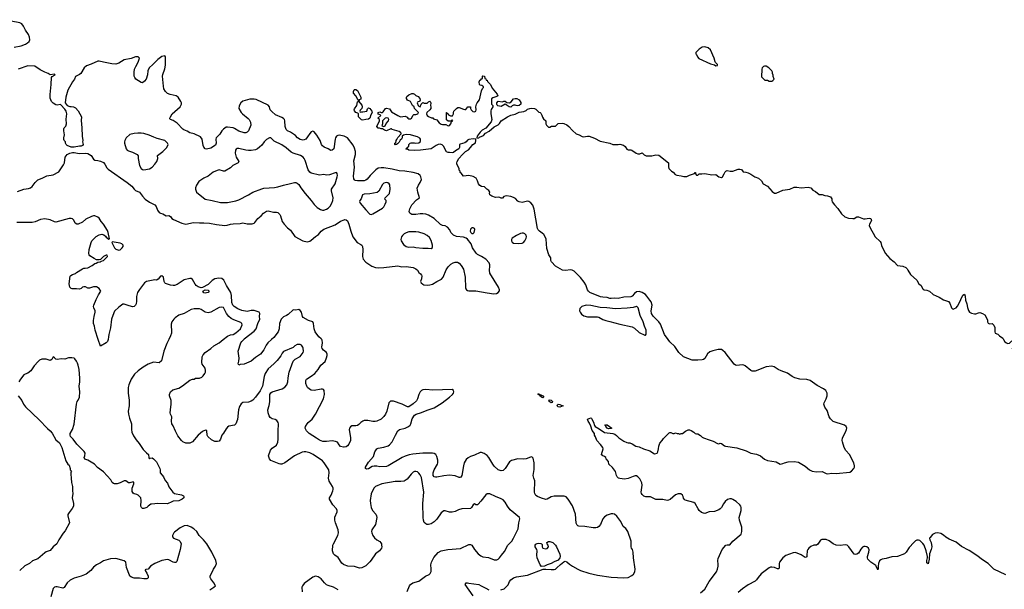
# Model space of a CAD drawing. Header units: inches. Extents: x 2220522 to 2384314, y 721474 to 893490.
# Tile 83 of 256: x 2275351 to 2289462, y 786419 to 794580. Entities that reach past the tile are written whole.
import ezdxf

# ---------------------------------------------------------------- set-up
doc = ezdxf.new("R2010")
doc.units = ezdxf.units.IN
doc.header["$MEASUREMENT"] = 0
for name, color, linetype in [('C2778', 7, 'Continuous'), ('C2779', 7, 'Continuous'), ('C2788', 7, 'Continuous'), ('C2789', 7, 'Continuous')]:
    doc.layers.add(name, color=color, linetype=linetype)

msp = doc.modelspace()

# ---------------------------------------------------------------- linework, layer by layer
at = {"layer": 'C2778', "color": 5}
for points, elevation in [([(2277488, 790000), (2277459, 789941), (2277417, 789830), (2277385, 789695), (2277350, 789664), (2277270, 789673), (2277194, 789646), (2277120, 789600), (2277050, 789550), (2276998, 789502), (2276949, 789431), (2276913, 789350), (2276904, 789310), (2276906, 789230), (2276922, 789130), (2276919, 789050), (2276908, 788970), (2276910, 788930), (2276925, 788870), (2276953, 788790), (2276952, 788708), (2276960, 788670), (2276980, 788620), (2277019, 788559), (2277061, 788510), (2277122, 788422), (2277170, 788373), (2277199, 788350), (2277204, 788304), (2277210, 788291), (2277221, 788299), (2277250, 788304), (2277270, 788291), (2277310, 788245), (2277359, 788150), (2277366, 788130), (2277366, 788090), (2277370, 788082), (2277410, 788030), (2277436, 787976), (2277470, 787942), (2277488, 787888), (2277547, 787810), (2277570, 787794), (2277671, 787771), (2277697, 787757), (2277705, 787750), (2277705, 787730), (2277681, 787710), (2277630, 787687), (2277550, 787681), (2277530, 787675), (2277470, 787644), (2277331, 787649), (2277290, 787642), (2277240, 787640), (2277230, 787638), (2277192, 787610), (2277172, 787590), (2277130, 787575), (2277110, 787578), (2277098, 787590), (2277089, 787609), (2277092, 787690), (2277085, 787730), (2277049, 787769), (2277030, 787779), (2276990, 787789), (2276978, 787798), (2276962, 787822), (2276961, 787870), (2276987, 787930), (2276989, 787949), (2276979, 787959), (2276930, 787944), (2276910, 787943), (2276872, 787972), (2276850, 787975), (2276790, 787944), (2276750, 787930), (2276710, 787930), (2276695, 787935), (2276678, 787950), (2276655, 787990), (2276550, 788103), (2276464, 788164), (2276424, 788210), (2276330, 788269), (2276286, 788286), (2276277, 788310), (2276286, 788334), (2276288, 788370), (2276275, 788395), (2276170, 788499), (2276119, 788570), (2276081, 788610), (2276073, 788630), (2276076, 788650), (2276109, 788710), (2276134, 788786), (2276165, 789070), (2276176, 789110), (2276191, 789130), (2276210, 789172), (2276212, 789250), (2276203, 789330), (2276215, 789390), (2276215, 789445), (2276204, 789570), (2276191, 789630), (2276180, 789660), (2276167, 789687), (2276140, 789720), (2276130, 789730), (2276097, 789737), (2276050, 789735), (2275998, 789718), (2275950, 789720), (2275890, 789712), (2275870, 789718), (2275850, 789738), (2275830, 789749), (2275810, 789710), (2275790, 789698), (2275730, 789718), (2275670, 789717), (2275637, 789703), (2275615, 789685), (2275558, 789622), (2275510, 789551), (2275470, 789518), (2275430, 789504), (2275410, 789490), (2275363, 789430), (2275340, 789390)], 240), ([(2276618, 790000), (2276611, 789970), (2276591, 789950), (2276510, 789902), (2276477, 790000)], 220), ([(2280000, 786770), (2279993, 786773), (2279970, 786795), (2279914, 786874), (2279866, 786910), (2279847, 786930), (2279833, 786970), (2279840, 787050), (2279847, 787070), (2279910, 787190), (2279920, 787230), (2279914, 787270), (2279875, 787370), (2279866, 787410), (2279868, 787452), (2279901, 787530), (2279899, 787550), (2279889, 787570), (2279837, 787630), (2279792, 787710), (2279791, 787730), (2279814, 787770), (2279837, 787830), (2279842, 787850), (2279842, 787870), (2279834, 787890), (2279784, 787970), (2279778, 788010), (2279788, 788090), (2279780, 788130), (2279716, 788230), (2279690, 788258), (2279559, 788350), (2279510, 788373), (2279450, 788388), (2279430, 788390), (2279398, 788382), (2279290, 788332), (2279150, 788230), (2279110, 788212), (2279090, 788211), (2279070, 788217), (2278950, 788263), (2278929, 788288), (2278915, 788330), (2278945, 788415), (2278970, 788440), (2279030, 788486), (2279052, 788528), (2279056, 788570), (2279054, 788686), (2279062, 788790), (2279057, 788810), (2279036, 788836), (2279013, 788850), (2278970, 788864), (2278943, 788883), (2278926, 788906), (2278910, 788949), (2278909, 788991), (2278928, 789052), (2278935, 789105), (2278934, 789210), (2278948, 789232), (2278971, 789249), (2279115, 789290), (2279150, 789315), (2279178, 789350), (2279196, 789390), (2279200, 789450), (2279213, 789530), (2279271, 789689), (2279301, 789719), (2279370, 789755), (2279414, 789810), (2279418, 789830), (2279413, 789873), (2279408, 789890), (2279390, 789917), (2279370, 789927), (2279330, 789926), (2279294, 789906), (2279270, 789886), (2279134, 789826), (2279115, 789805), (2279094, 789766), (2279043, 789697), (2278995, 789650), (2278910, 789576), (2278870, 789510), (2278854, 789470), (2278832, 789330), (2278797, 789263), (2278732, 789170), (2278690, 789130), (2278670, 789116), (2278630, 789102), (2278550, 789096), (2278523, 789077), (2278502, 789038), (2278489, 788991), (2278473, 788850), (2278450, 788789), (2278430, 788769), (2278350, 788756), (2278330, 788741), (2278310, 788719), (2278270, 788656), (2278248, 788630), (2278230, 788570), (2278210, 788543), (2278184, 788536), (2278150, 788538), (2278102, 788562), (2278047, 788610), (2278036, 788630), (2278033, 788690), (2278019, 788699), (2277990, 788692), (2277970, 788680), (2277910, 788630), (2277830, 788532), (2277790, 788514), (2277730, 788514), (2277690, 788530), (2277668, 788550), (2277618, 788618), (2277584, 788683), (2277550, 788762), (2277530, 788790), (2277526, 788830), (2277533, 788890), (2277512, 788930), (2277508, 788950), (2277510, 788990), (2277522, 789070), (2277524, 789124), (2277499, 789190), (2277499, 789210), (2277513, 789247), (2277544, 789276), (2277630, 789303), (2277686, 789334), (2277790, 789418), (2277830, 789431), (2277850, 789432), (2277870, 789445), (2277930, 789446), (2277959, 789461), (2277980, 789480), (2278004, 789510), (2278012, 789530), (2278015, 789555), (2278009, 789590), (2277967, 789647), (2277961, 789670), (2277965, 789750), (2277979, 789781), (2278007, 789810), (2278090, 789870), (2278132, 789908), (2278208, 789952), (2278269, 790000)], 240), ([(2278960, 790000), (2278909, 789950), (2278882, 789918), (2278848, 789850), (2278803, 789790), (2278730, 789740), (2278670, 789690), (2278570, 789645), (2278510, 789642), (2278490, 789629), (2278482, 789650), (2278493, 789687), (2278498, 789730), (2278480, 789830), (2278522, 789950), (2278534, 789970), (2278562, 790000)], 220), ([(2280000, 788456), (2279990, 788455), (2279950, 788467), (2279928, 788488), (2279906, 788526), (2279879, 788539), (2279830, 788545), (2279750, 788535), (2279695, 788535), (2279650, 788555), (2279607, 788587), (2279501, 788650), (2279463, 788690), (2279443, 788730), (2279447, 788753), (2279469, 788790), (2279486, 788810), (2279543, 788857), (2279591, 788929), (2279703, 789150), (2279712, 789170), (2279718, 789210), (2279714, 789270), (2279703, 789283), (2279690, 789289), (2279670, 789289), (2279572, 789268), (2279530, 789272), (2279505, 789285), (2279478, 789310), (2279464, 789330), (2279450, 789370), (2279453, 789410), (2279463, 789430), (2279530, 789472), (2279579, 789510), (2279630, 789570), (2279666, 789630), (2279730, 789681), (2279750, 789736), (2279757, 789770), (2279757, 789790), (2279750, 789810), (2279705, 789845), (2279688, 789868), (2279683, 789890), (2279690, 789950), (2279686, 789990), (2279679, 790000)], 220), ([(2275330, 789191), (2275384, 789124), (2275406, 789070), (2275434, 789034), (2275630, 788848), (2275750, 788723), (2275790, 788690), (2275817, 788657), (2275870, 788563), (2275920, 788520), (2275955, 788450), (2276010, 788262), (2276042, 788210), (2276058, 788198), (2276074, 788150), (2276074, 788130), (2276092, 788110), (2276084, 788096), (2276082, 788070), (2276091, 788011), (2276093, 787950), (2276110, 787890), (2276108, 787830), (2276113, 787790), (2276102, 787730), (2276123, 787650), (2276121, 787610), (2276103, 787577), (2276060, 787520), (2276043, 787490), (2276042, 787470), (2276063, 787370), (2276003, 787257), (2275976, 787224), (2275911, 787129), (2275885, 787070), (2275830, 787029), (2275790, 786977), (2275730, 786954), (2275710, 786940), (2275610, 786854), (2275534, 786826), (2275490, 786790), (2275426, 786754), (2275351, 786690)], 240), ([(2278075, 786410), (2278135, 786450), (2278155, 786470), (2278135, 786510), (2278088, 786568), (2278081, 786590), (2278080, 786610), (2278129, 786710), (2278156, 786750), (2278172, 786790), (2278164, 786830), (2278107, 786950), (2278035, 787070), (2277987, 787130), (2277925, 787190), (2277890, 787246), (2277845, 787285), (2277809, 787310), (2277750, 787334), (2277710, 787330), (2277650, 787301), (2277570, 787238), (2277560, 787230), (2277539, 787190), (2277541, 787170), (2277553, 787153), (2277630, 787124), (2277650, 787106), (2277664, 787070), (2277653, 786990), (2277603, 786817), (2277590, 786804), (2277570, 786802), (2277550, 786808), (2277490, 786844), (2277470, 786846), (2277390, 786830), (2277289, 786791), (2277227, 786753), (2277190, 786709), (2277157, 786703), (2277150, 786698), (2277148, 786690), (2277173, 786653), (2277193, 786607), (2277194, 786586), (2277185, 786575), (2277172, 786570), (2277132, 786568), (2277070, 786577), (2276990, 786581), (2276952, 786592), (2276930, 786609), (2276923, 786623), (2276884, 786730), (2276870, 786808), (2276850, 786828), (2276730, 786861), (2276654, 786854), (2276553, 786827), (2276510, 786798), (2276450, 786770), (2276410, 786735), (2276372, 786688), (2276304, 786636), (2276233, 786607), (2276130, 786577), (2276076, 786550), (2276033, 786510), (2275990, 786447), (2275970, 786437), (2275890, 786456), (2275870, 786456), (2275850, 786449), (2275831, 786429), (2275799, 786310)], 260), ([(2279914, 786410), (2279850, 786448), (2279772, 786472), (2279750, 786484), (2279721, 786510), (2279670, 786570), (2279630, 786600), (2279590, 786610), (2279550, 786592), (2279430, 786501), (2279402, 786470), (2279396, 786450), (2279397, 786383)], 260)]:
    msp.add_lwpolyline(points, dxfattribs=dict(at, elevation=elevation))
at = {"layer": 'C2779', "color": 5}
for points, elevation in [([(2275270, 794187), (2275370, 794205), (2275432, 794228), (2275464, 794250), (2275485, 794270), (2275497, 794290), (2275493, 794330), (2275475, 794370), (2275433, 794430), (2275407, 794487), (2275381, 794521), (2275355, 794535), (2275130, 794580)], 220), ([(2280000, 792910), (2279930, 792925), (2279910, 792923), (2279890, 792913), (2279876, 792890), (2279871, 792869), (2279851, 792730), (2279830, 792709), (2279810, 792706), (2279772, 792732), (2279715, 792755), (2279692, 792772), (2279674, 792794), (2279656, 792850), (2279610, 792928), (2279570, 792973), (2279550, 792981), (2279530, 792973), (2279510, 792951), (2279478, 792902), (2279450, 792870), (2279430, 792859), (2279410, 792855), (2279370, 792863), (2279331, 792890), (2279302, 792922), (2279230, 792970), (2279189, 792989), (2279170, 793006), (2279154, 793050), (2279152, 793130), (2279144, 793150), (2279130, 793165), (2279110, 793178), (2279019, 793219), (2278963, 793263), (2278943, 793290), (2278930, 793333), (2278910, 793358), (2278738, 793438), (2278710, 793444), (2278650, 793440), (2278549, 793411), (2278519, 793390), (2278496, 793344), (2278493, 793310), (2278524, 793250), (2278543, 793230), (2278626, 793166), (2278639, 793150), (2278658, 793110), (2278662, 793070), (2278630, 792990), (2278610, 792970), (2278590, 792961), (2278570, 792960), (2278490, 792984), (2278430, 793022), (2278410, 793030), (2278330, 793040), (2278310, 793039), (2278270, 793010), (2278250, 792987), (2278220, 792940), (2278169, 792890), (2278161, 792870), (2278167, 792810), (2278155, 792785), (2278090, 792738), (2278030, 792724), (2278010, 792729), (2277990, 792754), (2277980, 792780), (2277966, 792870), (2277942, 792902), (2277850, 792946), (2277790, 792960), (2277750, 792984), (2277703, 793003), (2277690, 793011), (2277610, 793099), (2277550, 793138), (2277510, 793150), (2277502, 793162), (2277501, 793170), (2277510, 793190), (2277538, 793230), (2277650, 793330), (2277668, 793370), (2277668, 793390), (2277662, 793410), (2277624, 793470), (2277592, 793490), (2277508, 793508), (2277470, 793523), (2277440, 793550), (2277419, 793590), (2277411, 793630), (2277398, 793770), (2277403, 793797), (2277430, 793878), (2277439, 793930), (2277443, 794023), (2277439, 794050), (2277430, 794062), (2277390, 794052), (2277330, 794011), (2277261, 793939), (2277207, 793890), (2277189, 793850), (2277185, 793790), (2277163, 793730), (2277141, 793699), (2277110, 793678), (2277090, 793681), (2277014, 793730), (2276999, 793750), (2276992, 793770), (2276990, 793830), (2276995, 793870), (2277014, 793910), (2277051, 793970), (2277069, 794029), (2277047, 794047), (2277010, 794047), (2276950, 794026), (2276850, 794007), (2276770, 793959), (2276730, 793943), (2276670, 793947), (2276550, 793970), (2276490, 793988), (2276470, 793988), (2276377, 793943), (2276310, 793920), (2276275, 793890), (2276225, 793810), (2276206, 793793), (2276152, 793768), (2276138, 793730), (2276108, 793692), (2276039, 793570), (2276010, 793470), (2276001, 793390), (2276030, 793351), (2276070, 793336), (2276090, 793338), (2276122, 793330), (2276150, 793316), (2276190, 793276), (2276239, 793190), (2276234, 793134), (2276244, 793030), (2276246, 792910), (2276255, 792850), (2276251, 792830), (2276262, 792790), (2276250, 792778), (2276231, 792769), (2276209, 792769), (2276130, 792753), (2276090, 792753), (2276030, 792778), (2276018, 792790), (2276009, 792810), (2276008, 792830), (2275989, 792849), (2275985, 792865), (2275985, 792890), (2275994, 792930), (2275984, 792990), (2275985, 793015), (2275989, 793030), (2276010, 793054), (2276022, 793090), (2276017, 793157), (2276025, 793230), (2276015, 793270), (2275997, 793297), (2275939, 793359), (2275930, 793364), (2275890, 793357), (2275870, 793360), (2275830, 793384), (2275808, 793410), (2275790, 793458), (2275788, 793510), (2275804, 793650), (2275808, 793752), (2275815, 793765), (2275861, 793790), (2275856, 793796), (2275850, 793799), (2275790, 793792), (2275761, 793810), (2275710, 793830), (2275644, 793864), (2275570, 793914), (2275470, 793919), (2275330, 793873)], 220), ([(2275319, 792121), (2275410, 792150), (2275477, 792163), (2275507, 792173), (2275532, 792190), (2275572, 792250), (2275610, 792288), (2275674, 792310), (2275738, 792342), (2275830, 792360), (2275910, 792402), (2275981, 792499), (2275992, 792530), (2276005, 792610), (2276016, 792630), (2276033, 792650), (2276069, 792670), (2276110, 792680), (2276130, 792680), (2276203, 792663), (2276290, 792668), (2276330, 792665), (2276377, 792637), (2276410, 792582), (2276429, 792569), (2276470, 792565), (2276510, 792554), (2276550, 792536), (2276572, 792512), (2276598, 792458), (2276617, 792437), (2276891, 792250), (2276956, 792196), (2276992, 792150), (2277010, 792135), (2277069, 792109), (2277109, 792050), (2277150, 792010), (2277210, 791965), (2277286, 791926), (2277305, 791905), (2277326, 791850), (2277350, 791820), (2277370, 791808), (2277401, 791801), (2277450, 791771), (2277490, 791774), (2277510, 791762), (2277533, 791733), (2277556, 791716), (2277675, 791665), (2277730, 791653), (2277844, 791676), (2277930, 791670), (2277992, 791672), (2278070, 791665), (2278170, 791644), (2278290, 791633), (2278325, 791635), (2278370, 791651), (2278410, 791657), (2278510, 791662), (2278550, 791670), (2278610, 791658), (2278685, 791655), (2278710, 791665), (2278723, 791677), (2278763, 791730), (2278810, 791770), (2278843, 791810), (2278890, 791837), (2278910, 791843), (2278990, 791822), (2279030, 791824), (2279050, 791819), (2279079, 791790), (2279091, 791770), (2279113, 791690), (2279139, 791650), (2279190, 791596), (2279230, 791567), (2279296, 791476), (2279410, 791410), (2279470, 791398), (2279510, 791409), (2279530, 791422), (2279590, 791476), (2279635, 791505), (2279670, 791550), (2279710, 791580), (2279870, 791643), (2279950, 791696), (2280000, 791714)], 220), ([(2276477, 790000), (2276434, 790130), (2276424, 790190), (2276409, 790230), (2276409, 790269), (2276418, 790330), (2276434, 790390), (2276432, 790410), (2276413, 790450), (2276411, 790470), (2276415, 790490), (2276447, 790573), (2276481, 790639), (2276515, 790690), (2276489, 790730), (2276450, 790753), (2276410, 790753), (2276350, 790733), (2276330, 790734), (2276292, 790752), (2276270, 790754), (2276251, 790749), (2276233, 790727), (2276210, 790719), (2276166, 790726), (2276103, 790723), (2276088, 790728), (2276070, 790749), (2276062, 790798), (2276075, 790905), (2276085, 790915), (2276110, 790931), (2276150, 790945), (2276163, 790957), (2276250, 791013), (2276270, 791022), (2276290, 791021), (2276330, 791027), (2276390, 791059), (2276430, 791086), (2276446, 791090), (2276470, 791105), (2276506, 791110), (2276518, 791122), (2276550, 791132), (2276608, 791190), (2276606, 791206), (2276590, 791208), (2276552, 791190), (2276510, 791146), (2276490, 791138), (2276470, 791138), (2276450, 791142), (2276418, 791158), (2276357, 791197), (2276348, 791210), (2276343, 791230), (2276346, 791290), (2276374, 791390), (2276384, 791410), (2276445, 791475), (2276490, 791499), (2276530, 791508), (2276559, 791499), (2276581, 791481), (2276590, 791467), (2276630, 791438), (2276638, 791442), (2276621, 791530), (2276610, 791561), (2276551, 791650), (2276518, 791690), (2276490, 791738), (2276470, 791753), (2276430, 791770), (2276410, 791772), (2276378, 791762), (2276299, 791721), (2276250, 791681), (2276190, 791653), (2276170, 791653), (2276144, 791664), (2276129, 791710), (2276110, 791726), (2276090, 791733), (2276062, 791730), (2275870, 791681), (2275850, 791683), (2275790, 791715), (2275710, 791725), (2275650, 791716), (2275575, 791685), (2275530, 791676), (2275310, 791673)], 220), ([(2278562, 790000), (2278570, 790009), (2278710, 790119), (2278739, 790150), (2278765, 790230), (2278793, 790290), (2278787, 790327), (2278791, 790371), (2278784, 790390), (2278710, 790412), (2278670, 790413), (2278610, 790401), (2278534, 790414), (2278476, 790436), (2278424, 790470), (2278406, 790490), (2278390, 790529), (2278387, 790630), (2278375, 790670), (2278317, 790770), (2278278, 790850), (2278250, 790872), (2278203, 790877), (2278150, 790867), (2278110, 790843), (2278054, 790786), (2277970, 790744), (2277950, 790740), (2277910, 790752), (2277882, 790770), (2277864, 790790), (2277830, 790858), (2277810, 790871), (2277790, 790872), (2277709, 790851), (2277610, 790788), (2277570, 790771), (2277550, 790770), (2277510, 790776), (2277440, 790800), (2277430, 790810), (2277421, 790830), (2277412, 790890), (2277390, 790909), (2277370, 790905), (2277336, 790864), (2277311, 790849), (2277290, 790853), (2277166, 790830), (2277142, 790810), (2277070, 790716), (2277040, 790670), (2277024, 790616), (2277025, 790550), (2277020, 790510), (2277010, 790488), (2276990, 790472), (2276970, 790467), (2276890, 790490), (2276850, 790507), (2276830, 790503), (2276770, 790462), (2276710, 790405), (2276698, 790382), (2276668, 790290), (2276654, 790166), (2276627, 790070), (2276625, 790035), (2276618, 790000)], 220), ([(2278269, 790000), (2278330, 790048), (2278370, 790065), (2278410, 790070), (2278450, 790092), (2278517, 790150), (2278541, 790210), (2278537, 790230), (2278522, 790242), (2278419, 790279), (2278381, 790301), (2278347, 790327), (2278313, 790373), (2278270, 790458), (2278250, 790463), (2278210, 790455), (2278090, 790391), (2278050, 790382), (2278008, 790388), (2277950, 790430), (2277930, 790437), (2277850, 790436), (2277810, 790426), (2277710, 790373), (2277630, 790345), (2277579, 790310), (2277559, 790290), (2277531, 790250), (2277522, 790218), (2277520, 790190), (2277529, 790129), (2277527, 790090), (2277512, 790050), (2277488, 790000)], 240), ([(2279679, 790000), (2279671, 790010), (2279637, 790037), (2279587, 790107), (2279571, 790151), (2279560, 790230), (2279551, 790250), (2279489, 790269), (2279414, 790314), (2279404, 790330), (2279388, 790390), (2279370, 790416), (2279350, 790426), (2279310, 790420), (2279270, 790423), (2279201, 790359), (2279177, 790343), (2279130, 790322), (2279100, 790290), (2279075, 790230), (2279070, 790150), (2279053, 790110), (2278991, 790029), (2278960, 790000)], 220)]:
    msp.add_lwpolyline(points, dxfattribs=dict(at, elevation=elevation))
for points, elevation in [([(2277044, 792956), (2276991, 792949), (2276930, 792934), (2276878, 792890), (2276856, 792850), (2276851, 792830), (2276854, 792810), (2276875, 792730), (2276893, 792710), (2276910, 792702), (2276970, 792682), (2277037, 792650), (2277048, 792630), (2277048, 792592), (2277067, 792490), (2277090, 792448), (2277110, 792433), (2277130, 792431), (2277210, 792444), (2277251, 792469), (2277290, 792511), (2277315, 792550), (2277332, 792590), (2277327, 792633), (2277344, 792650), (2277401, 792690), (2277458, 792750), (2277478, 792790), (2277468, 792810), (2277429, 792849), (2277319, 792879), (2277275, 792895), (2277208, 792928), (2277130, 792948), (2277090, 792955)], 240), ([(2278950, 792889), (2278930, 792889), (2278890, 792864), (2278855, 792830), (2278819, 792781), (2278790, 792752), (2278761, 792730), (2278730, 792717), (2278670, 792706), (2278630, 792705), (2278590, 792710), (2278490, 792735), (2278470, 792733), (2278454, 792726), (2278444, 792710), (2278441, 792670), (2278453, 792610), (2278493, 792550), (2278483, 792530), (2278406, 792490), (2278370, 792457), (2278290, 792412), (2278270, 792409), (2278210, 792427), (2278181, 792419), (2278126, 792394), (2278050, 792337), (2277991, 792309), (2277920, 792260), (2277885, 792210), (2277871, 792170), (2277871, 792150), (2277885, 792110), (2278011, 792010), (2278110, 791990), (2278230, 791959), (2278330, 791962), (2278450, 791986), (2278490, 791999), (2278630, 792072), (2278690, 792110), (2278822, 792158), (2278850, 792166), (2279003, 792177), (2279050, 792185), (2279130, 792211), (2279230, 792235), (2279290, 792247), (2279310, 792246), (2279330, 792236), (2279350, 792218), (2279379, 792170), (2279442, 792090), (2279530, 791990), (2279570, 791935), (2279612, 791892), (2279662, 791862), (2279690, 791853), (2279710, 791850), (2279750, 791866), (2279770, 791879), (2279800, 791910), (2279826, 791954), (2279840, 791990), (2279842, 792030), (2279818, 792130), (2279820, 792150), (2279871, 792230), (2279901, 792330), (2279904, 792350), (2279899, 792379), (2279890, 792389), (2279870, 792387), (2279790, 792356), (2279750, 792354), (2279710, 792362), (2279650, 792355), (2279530, 792382), (2279510, 792395), (2279487, 792427), (2279442, 792562), (2279429, 792590), (2279412, 792612), (2279375, 792635), (2279270, 792666), (2279241, 792681), (2279170, 792744), (2279110, 792787), (2278999, 792839)], 240), ([(2276683, 791397), (2276672, 791390), (2276710, 791310), (2276730, 791291), (2276770, 791280), (2276790, 791285), (2276819, 791310), (2276835, 791330), (2276834, 791350), (2276815, 791370), (2276790, 791379), (2276707, 791393)], 220), ([(2278010, 790661), (2277990, 790669), (2277974, 790690), (2278010, 790708), (2278050, 790706), (2278066, 790690), (2278050, 790674), (2278030, 790665)], 220)]:
    msp.add_lwpolyline(points, close=True, dxfattribs=dict(at, elevation=elevation))
at = {"layer": 'C2788', "color": 5}
for points, elevation in [([(2285109, 786371), (2285170, 786421), (2285232, 786530), (2285335, 786670), (2285353, 786710), (2285361, 786750), (2285363, 786777), (2285357, 786830), (2285361, 786859), (2285419, 786990), (2285470, 787050), (2285490, 787056), (2285530, 787056), (2285570, 787107), (2285689, 787211), (2285702, 787250), (2285702, 787310), (2285667, 787410), (2285663, 787450), (2285692, 787548), (2285692, 787592), (2285686, 787610), (2285671, 787630), (2285617, 787677), (2285570, 787708), (2285550, 787716), (2285530, 787717), (2285496, 787704), (2285463, 787677), (2285436, 787644), (2285410, 787590), (2285392, 787570), (2285370, 787557), (2285310, 787536), (2285230, 787528), (2285170, 787506), (2285150, 787508), (2285122, 787522), (2285091, 787550), (2285075, 787570), (2285030, 787649), (2285010, 787663), (2284890, 787697), (2284874, 787710), (2284865, 787725), (2284859, 787750), (2284849, 787770), (2284826, 787786), (2284809, 787789), (2284787, 787787), (2284750, 787775), (2284673, 787707), (2284650, 787696), (2284630, 787693), (2284570, 787704), (2284470, 787708), (2284410, 787737), (2284390, 787742), (2284325, 787745), (2284295, 787755), (2284270, 787776), (2284262, 787790), (2284258, 787810), (2284272, 787910), (2284266, 787946), (2284240, 788000), (2284212, 788032), (2284190, 788043), (2284170, 788045), (2284142, 788038), (2284070, 788005), (2284018, 787998), (2283950, 788005), (2283935, 788010), (2283914, 788030), (2283904, 788050), (2283889, 788109), (2283845, 788165), (2283795, 788210), (2283789, 788250), (2283755, 788290), (2283749, 788309), (2283730, 788322), (2283706, 788330), (2283690, 788346), (2283688, 788352), (2283715, 788430), (2283709, 788450), (2283675, 788495), (2283624, 788550), (2283605, 788605), (2283590, 788626), (2283589, 788650), (2283556, 788696), (2283538, 788758), (2283519, 788799), (2283496, 788830), (2283490, 788851), (2283498, 788862), (2283510, 788868), (2283534, 788874), (2283548, 788868), (2283574, 788814), (2283588, 788768), (2283600, 788750), (2283658, 788718), (2283730, 788667), (2283852, 788652), (2283881, 788641), (2283905, 788625), (2283936, 788590), (2284010, 788542), (2284050, 788522), (2284070, 788516), (2284097, 788517), (2284130, 788505), (2284182, 788470), (2284230, 788461), (2284290, 788431), (2284382, 788402), (2284450, 788358), (2284486, 788370), (2284498, 788390), (2284508, 788432), (2284509, 788471), (2284525, 788515), (2284558, 788550), (2284578, 788582), (2284660, 788660), (2284670, 788665), (2284684, 788664), (2284710, 788654), (2284730, 788654), (2284750, 788662), (2284773, 788653), (2284792, 788652), (2284810, 788642), (2284829, 788651), (2284850, 788652), (2284895, 788685), (2284930, 788702), (2284950, 788702), (2284975, 788695), (2285010, 788671), (2285030, 788651), (2285050, 788645), (2285070, 788646), (2285110, 788621), (2285130, 788601), (2285152, 788590), (2285230, 788559), (2285290, 788544), (2285350, 788507), (2285370, 788503), (2285390, 788511), (2285410, 788507), (2285450, 788476), (2285468, 788468), (2285630, 788445), (2285762, 788402), (2285829, 788371), (2285910, 788355), (2285966, 788330), (2286025, 788285), (2286070, 788263), (2286190, 788245), (2286250, 788213), (2286290, 788220), (2286311, 788231), (2286366, 788246), (2286450, 788251), (2286510, 788239), (2286610, 788182), (2286670, 788131), (2286710, 788113), (2286770, 788104), (2286850, 788105), (2286910, 788077), (2286930, 788074), (2286990, 788083), (2287050, 788080), (2287250, 788099), (2287274, 788110), (2287306, 788150), (2287315, 788170), (2287316, 788190), (2287304, 788230), (2287243, 788350), (2287192, 788410), (2287168, 788450), (2287141, 788530), (2287137, 788550), (2287142, 788590), (2287185, 788670), (2287200, 788710), (2287203, 788730), (2287196, 788750), (2287170, 788773), (2287010, 788824), (2286970, 788863), (2286951, 788890), (2286922, 788982), (2286890, 789030), (2286876, 789070), (2286880, 789090), (2286911, 789149), (2286922, 789190), (2286922, 789230), (2286915, 789250), (2286902, 789270), (2286873, 789293), (2286780, 789340), (2286681, 789410), (2286630, 789423), (2286531, 789429), (2286460, 789450), (2286420, 789470), (2286354, 789514), (2286265, 789550), (2286223, 789570), (2286166, 789606), (2286130, 789618), (2286050, 789606), (2285890, 789547), (2285850, 789547), (2285830, 789556), (2285750, 789623), (2285730, 789633), (2285703, 789637), (2285630, 789628), (2285610, 789633), (2285590, 789645), (2285462, 789810), (2285430, 789843), (2285410, 789854), (2285363, 789857), (2285283, 789837), (2285240, 789820), (2285208, 789792), (2285170, 789727), (2285150, 789710), (2285130, 789705), (2285070, 789701), (2284990, 789704), (2284863, 789750), (2284795, 789810), (2284739, 789899), (2284670, 789967), (2284644, 790000)], 180), ([(2289449, 790000), (2289470, 789965), (2289492, 789950), (2289510, 789943), (2289534, 789946), (2289570, 789978), (2289594, 789970), (2289614, 789950), (2289585, 789910), (2289576, 789870), (2289588, 789848), (2289630, 789837), (2289654, 789846), (2289669, 789870), (2289665, 789895), (2289669, 789911), (2289730, 789905), (2289790, 789866), (2289830, 789861), (2289870, 789826), (2289890, 789818), (2289930, 789791), (2289990, 789791), (2290000, 789788)], 180), ([(2282245, 786410), (2282292, 786428), (2282330, 786459), (2282350, 786484), (2282370, 786533), (2282390, 786556), (2282430, 786582), (2282470, 786596), (2282630, 786620), (2282854, 786706), (2282890, 786709), (2282970, 786702), (2283010, 786703), (2283030, 786710), (2283050, 786725), (2283103, 786777), (2283150, 786813), (2283170, 786822), (2283190, 786812), (2283230, 786778), (2283273, 786750), (2283348, 786708), (2283390, 786689), (2283509, 786649), (2283630, 786621), (2283830, 786592), (2284010, 786584), (2284070, 786590), (2284123, 786617), (2284146, 786634), (2284165, 786670), (2284173, 786710), (2284147, 786870), (2284142, 786950), (2284132, 786990), (2284119, 787010), (2284115, 787030), (2284113, 787110), (2284065, 787250), (2284038, 787290), (2284001, 787321), (2283967, 787390), (2283910, 787465), (2283874, 787494), (2283850, 787500), (2283830, 787499), (2283770, 787481), (2283730, 787460), (2283710, 787429), (2283676, 787350), (2283650, 787320), (2283630, 787306), (2283610, 787300), (2283570, 787302), (2283450, 787321), (2283363, 787323), (2283350, 787328), (2283339, 787339), (2283326, 787366), (2283315, 787495), (2283273, 787613), (2283210, 787710), (2283182, 787742), (2283170, 787750), (2283152, 787752), (2283010, 787755), (2282970, 787744), (2282911, 787709), (2282890, 787706), (2282830, 787723), (2282770, 787749), (2282750, 787763), (2282733, 787790), (2282730, 787810), (2282734, 787974), (2282719, 788010), (2282710, 788050), (2282723, 788137), (2282725, 788230), (2282710, 788299), (2282690, 788319), (2282670, 788315), (2282610, 788290), (2282570, 788285), (2282490, 788287), (2282397, 788263), (2282370, 788244), (2282310, 788149), (2282278, 788122), (2282250, 788116), (2282210, 788133), (2282150, 788184), (2282130, 788210), (2282076, 788310), (2282050, 788337), (2282006, 788366), (2281970, 788378), (2281950, 788378), (2281870, 788341), (2281810, 788323), (2281776, 788304), (2281750, 788280), (2281722, 788230), (2281709, 788190), (2281688, 788052), (2281674, 788026), (2281659, 788021), (2281650, 788021), (2281590, 788046), (2281510, 788053), (2281430, 788045), (2281330, 788025), (2281310, 788024), (2281290, 788032), (2281278, 788050), (2281275, 788090), (2281290, 788130), (2281339, 788210), (2281344, 788230), (2281343, 788270), (2281330, 788322), (2281313, 788350), (2281290, 788365), (2281269, 788369), (2281130, 788371), (2280985, 788355), (2280935, 788345), (2280875, 788325), (2280834, 788306), (2280634, 788190), (2280610, 788181), (2280510, 788176), (2280470, 788185), (2280430, 788186), (2280403, 788177), (2280350, 788144), (2280323, 788143), (2280309, 788149), (2280309, 788170), (2280350, 788243), (2280420, 788320), (2280443, 788390), (2280468, 788432), (2280490, 788442), (2280570, 788456), (2280630, 788477), (2280651, 788489), (2280690, 788533), (2280735, 788630), (2280770, 788690), (2280793, 788707), (2280875, 788730), (2280922, 788750), (2280945, 788770), (2280957, 788790), (2280978, 788862), (2281008, 788912), (2281034, 788930), (2281110, 788952), (2281190, 788987), (2281250, 789004), (2281290, 789020), (2281406, 789090), (2281512, 789170), (2281556, 789210), (2281570, 789230), (2281575, 789250), (2281570, 789270), (2281550, 789280), (2281270, 789271), (2281170, 789284), (2281130, 789279), (2281110, 789270), (2281090, 789250), (2281071, 789210), (2281052, 789148), (2281038, 789122), (2280990, 789075), (2280930, 789036), (2280910, 789035), (2280834, 789070), (2280710, 789114), (2280667, 789113), (2280641, 789090), (2280611, 788971), (2280592, 788928), (2280570, 788896), (2280530, 788857), (2280471, 788829), (2280445, 788825), (2280410, 788825), (2280339, 788839), (2280290, 788836), (2280270, 788830), (2280241, 788810), (2280210, 788780), (2280190, 788767), (2280170, 788762), (2280110, 788761), (2280090, 788749), (2280076, 788730), (2280072, 788710), (2280092, 788590), (2280090, 788550), (2280070, 788497), (2280050, 788473), (2280030, 788460), (2280000, 788456)], 220), ([(2280905, 786390), (2280936, 786470), (2280950, 786490), (2280984, 786510), (2281070, 786535), (2281169, 786610), (2281217, 786630), (2281235, 786645), (2281246, 786674), (2281248, 786712), (2281242, 786770), (2281252, 786810), (2281284, 786876), (2281350, 786947), (2281390, 786973), (2281488, 786992), (2281670, 787002), (2281790, 787060), (2281810, 787062), (2281830, 787052), (2281870, 786990), (2281921, 786930), (2281958, 786898), (2281990, 786885), (2282070, 786874), (2282150, 786840), (2282190, 786840), (2282210, 786851), (2282229, 786870), (2282255, 786910), (2282300, 786960), (2282349, 787050), (2282405, 787110), (2282430, 787150), (2282493, 787287), (2282504, 787370), (2282518, 787430), (2282512, 787450), (2282379, 787559), (2282340, 787610), (2282310, 787670), (2282280, 787700), (2282250, 787718), (2282170, 787748), (2282090, 787785), (2282051, 787789), (2282030, 787775), (2281960, 787680), (2281920, 787640), (2281910, 787632), (2281890, 787632), (2281870, 787645), (2281850, 787630), (2281827, 787593), (2281810, 787576), (2281687, 787573), (2281640, 787560), (2281590, 787535), (2281550, 787526), (2281510, 787527), (2281450, 787546), (2281430, 787546), (2281390, 787516), (2281330, 787426), (2281290, 787384), (2281250, 787358), (2281230, 787351), (2281210, 787347), (2281185, 787350), (2281170, 787357), (2281150, 787378), (2281138, 787410), (2281131, 787449), (2281130, 787650), (2281144, 787810), (2281110, 788019), (2281090, 788061), (2281070, 788085), (2281050, 788101), (2281030, 788109), (2281010, 788106), (2280990, 788097), (2280961, 788070), (2280903, 787997), (2280861, 787970), (2280815, 787965), (2280730, 787964), (2280541, 787930), (2280450, 787893), (2280430, 787873), (2280410, 787840), (2280390, 787789), (2280376, 787690), (2280377, 787650), (2280390, 787591), (2280407, 787550), (2280454, 787494), (2280466, 787470), (2280470, 787450), (2280450, 787350), (2280400, 787270), (2280394, 787250), (2280396, 787230), (2280410, 787190), (2280437, 787157), (2280470, 787128), (2280510, 787104), (2280527, 787087), (2280535, 787070), (2280538, 787050), (2280539, 787030), (2280534, 787010), (2280508, 786972), (2280450, 786929), (2280390, 786835), (2280370, 786812), (2280310, 786756), (2280255, 786725), (2280220, 786720), (2280150, 786745), (2280052, 786752), (2280000, 786770)], 240), ([(2289486, 786626), (2289312, 786710), (2289229, 786790), (2289150, 786842), (2289070, 786904), (2288957, 786977), (2288850, 787033), (2288770, 787097), (2288670, 787137), (2288626, 787166), (2288590, 787197), (2288550, 787219), (2288510, 787227), (2288470, 787225), (2288433, 787207), (2288397, 787163), (2288392, 787150), (2288396, 787130), (2288416, 787090), (2288422, 787030), (2288412, 786990), (2288390, 786930), (2288383, 786850), (2288370, 786785), (2288350, 786798), (2288350, 786834), (2288360, 786870), (2288360, 786890), (2288343, 786970), (2288311, 787050), (2288295, 787075), (2288250, 787117), (2288230, 787124), (2288210, 787123), (2288190, 787113), (2288163, 787090), (2288100, 787020), (2288054, 786950), (2288030, 786930), (2287930, 786891), (2287850, 786886), (2287770, 786859), (2287710, 786850), (2287690, 786842), (2287675, 786825), (2287661, 786790), (2287653, 786753), (2287656, 786724), (2287650, 786698), (2287627, 786750), (2287619, 786759), (2287547, 786810), (2287504, 786850), (2287500, 786870), (2287502, 786890), (2287521, 786950), (2287524, 786984), (2287515, 787010), (2287490, 787028), (2287467, 787033), (2287450, 787031), (2287430, 787021), (2287405, 786995), (2287370, 786938), (2287350, 786921), (2287330, 786916), (2287310, 786925), (2287233, 787030), (2287210, 787051), (2287179, 787058), (2287110, 787049), (2287050, 787054), (2287010, 787070), (2286950, 787116), (2286910, 787131), (2286865, 787135), (2286848, 787132), (2286830, 787124), (2286816, 787110), (2286790, 787065), (2286771, 787050), (2286730, 787050), (2286690, 787032), (2286661, 787010), (2286645, 786990), (2286636, 786970), (2286634, 786906), (2286630, 786885), (2286621, 786879), (2286610, 786875), (2286552, 786912), (2286470, 786946), (2286437, 786943), (2286330, 786902), (2286287, 786870), (2286241, 786810), (2286234, 786790), (2286235, 786730), (2286230, 786714), (2286210, 786712), (2286170, 786731), (2286130, 786739), (2286110, 786736), (2286090, 786727), (2285977, 786643), (2285932, 786588), (2285910, 786553), (2285890, 786535), (2285790, 786484), (2285712, 786428), (2285646, 786374)], 180), ([(2281850, 786326), (2281737, 786490), (2281749, 786510), (2281770, 786513), (2281790, 786507), (2281930, 786490), (2281963, 786470), (2282030, 786438), (2282074, 786410)], 220)]:
    msp.add_lwpolyline(points, dxfattribs=dict(at, elevation=elevation))
for points, elevation in [([(2282850, 789165), (2282828, 789170), (2282807, 789190), (2282802, 789202), (2282783, 789210), (2282782, 789218), (2282790, 789225), (2282795, 789215), (2282815, 789210), (2282822, 789202), (2282830, 789202), (2282847, 789190), (2282861, 789170)], 180), ([(2282970, 789093), (2282941, 789110), (2282939, 789119), (2282930, 789130), (2282950, 789134), (2282970, 789127), (2282987, 789110), (2282982, 789098)], 180), ([(2283090, 789028), (2283070, 789036), (2283056, 789050), (2283059, 789061), (2283068, 789070), (2283090, 789067), (2283110, 789057), (2283142, 789050)], 180), ([(2283790, 788718), (2283770, 788730), (2283749, 788750), (2283745, 788765), (2283738, 788770), (2283750, 788778), (2283770, 788775), (2283838, 788730), (2283830, 788722)], 180), ([(2282830, 786746), (2282810, 786769), (2282767, 786870), (2282761, 786910), (2282768, 786970), (2282764, 786990), (2282740, 787030), (2282738, 787050), (2282750, 787067), (2282765, 787075), (2282790, 787082), (2282818, 787078), (2282831, 787070), (2282839, 787059), (2282841, 787030), (2282850, 787011), (2282890, 786999), (2282910, 787006), (2282929, 787030), (2282924, 787050), (2282909, 787070), (2282904, 787090), (2282930, 787104), (2282950, 787105), (2282990, 787088), (2283030, 787050), (2283045, 787030), (2283090, 786925), (2283098, 786890), (2283094, 786870), (2283070, 786839), (2283010, 786813), (2282970, 786787), (2282910, 786770), (2282870, 786749)], 220)]:
    msp.add_lwpolyline(points, close=True, dxfattribs=dict(at, elevation=elevation))
at = {"layer": 'C2789', "color": 5}
for points, elevation in [([(2285170, 794193), (2285130, 794185), (2285090, 794159), (2285042, 794110), (2285042, 794090), (2285050, 794082), (2285063, 794050), (2285086, 794026), (2285250, 793948), (2285310, 793932), (2285330, 793921), (2285350, 793922), (2285353, 793930), (2285350, 793938), (2285325, 793965), (2285318, 793978), (2285302, 794030), (2285250, 794149), (2285218, 794178)], 220), ([(2286050, 793915), (2286025, 793915), (2286010, 793908), (2285992, 793890), (2285985, 793870), (2285984, 793764), (2286030, 793714), (2286070, 793714), (2286090, 793702), (2286130, 793702), (2286146, 793710), (2286166, 793730), (2286148, 793768), (2286147, 793787), (2286138, 793810), (2286138, 793830), (2286128, 793850), (2286088, 793890)], 220), ([(2280230, 793254), (2280250, 793262), (2280270, 793258), (2280326, 793270), (2280335, 793305), (2280350, 793318), (2280370, 793306), (2280399, 793270), (2280401, 793250), (2280384, 793216), (2280371, 793169), (2280350, 793156), (2280310, 793149), (2280270, 793139), (2280250, 793145), (2280208, 793190), (2280208, 793230), (2280199, 793239), (2280170, 793249), (2280150, 793275), (2280146, 793290), (2280150, 793305), (2280183, 793350), (2280190, 793402), (2280206, 793410), (2280206, 793430), (2280196, 793436), (2280166, 793490), (2280136, 793530), (2280133, 793550), (2280145, 793575), (2280150, 793578), (2280170, 793581), (2280190, 793566), (2280241, 793470), (2280242, 793450), (2280238, 793442), (2280214, 793430), (2280212, 793410), (2280255, 793355), (2280261, 793330), (2280252, 793310), (2280230, 793286), (2280225, 793270)], 180), ([(2282487, 793347), (2282466, 793350), (2282450, 793358), (2282430, 793358), (2282410, 793348), (2282390, 793329), (2282366, 793330), (2282310, 793368), (2282250, 793339), (2282205, 793345), (2282195, 793355), (2282188, 793368), (2282188, 793390), (2282210, 793414), (2282270, 793405), (2282290, 793412), (2282310, 793412), (2282332, 793392), (2282370, 793391), (2282395, 793405), (2282430, 793445), (2282451, 793451), (2282474, 793450), (2282510, 793431), (2282534, 793394), (2282535, 793370), (2282511, 793350)], 180), ([(2280615, 793175), (2280590, 793168), (2280552, 793130), (2280552, 793090), (2280542, 793062), (2280553, 793053), (2280570, 793052), (2280590, 793062), (2280605, 793095), (2280635, 793130), (2280642, 793150), (2280630, 793168)], 180), ([(2280609, 792249), (2280570, 792237), (2280550, 792217), (2280498, 792122), (2280474, 792106), (2280370, 792086), (2280290, 792080), (2280263, 792070), (2280247, 792013), (2280228, 791992), (2280223, 791977), (2280231, 791950), (2280310, 791854), (2280370, 791796), (2280390, 791791), (2280410, 791801), (2280550, 791881), (2280570, 791901), (2280590, 791938), (2280603, 791970), (2280601, 791990), (2280584, 792010), (2280589, 792030), (2280649, 792090), (2280662, 792150), (2280655, 792215), (2280648, 792230), (2280625, 792245)], 240), ([(2281030, 791543), (2280930, 791539), (2280892, 791528), (2280861, 791510), (2280839, 791490), (2280825, 791470), (2280815, 791430), (2280817, 791410), (2280850, 791359), (2280891, 791330), (2280923, 791323), (2280990, 791324), (2281030, 791315), (2281130, 791305), (2281207, 791307), (2281250, 791301), (2281265, 791315), (2281269, 791350), (2281250, 791417), (2281222, 791462), (2281190, 791487), (2281150, 791510), (2281070, 791536)], 240), ([(2281850, 791599), (2281830, 791597), (2281810, 791579), (2281805, 791550), (2281815, 791530), (2281830, 791519), (2281850, 791518), (2281866, 791530), (2281874, 791574), (2281869, 791590)], 220), ([(2282550, 791520), (2282530, 791515), (2282470, 791490), (2282410, 791451), (2282399, 791430), (2282399, 791410), (2282410, 791391), (2282430, 791378), (2282493, 791373), (2282550, 791380), (2282570, 791390), (2282591, 791410), (2282610, 791448), (2282614, 791470), (2282610, 791491), (2282590, 791511), (2282570, 791520)], 220), ([(2283470, 790490), (2283407, 790473), (2283377, 790443), (2283373, 790410), (2283381, 790390), (2283403, 790363), (2283438, 790338), (2283490, 790324), (2283630, 790323), (2283650, 790318), (2283710, 790284), (2283750, 790270), (2283810, 790258), (2283950, 790217), (2284130, 790181), (2284161, 790161), (2284230, 790100), (2284310, 790061), (2284318, 790062), (2284330, 790074), (2284329, 790131), (2284305, 790190), (2284288, 790250), (2284243, 790343), (2284213, 790453), (2284197, 790470), (2284190, 790472), (2284144, 790456), (2284055, 790445), (2283890, 790439), (2283767, 790453), (2283670, 790456), (2283534, 790486)], 220)]:
    msp.add_lwpolyline(points, close=True, dxfattribs=dict(at, elevation=elevation))
for points, elevation in [([(2284644, 790000), (2284590, 790070), (2284536, 790216), (2284511, 790251), (2284430, 790333), (2284406, 790370), (2284400, 790410), (2284413, 790490), (2284399, 790539), (2284384, 790564), (2284340, 790620), (2284321, 790641), (2284274, 790674), (2284230, 790685), (2284190, 790680), (2284163, 790657), (2284130, 790619), (2284110, 790611), (2284010, 790605), (2283930, 790588), (2283870, 790591), (2283830, 790584), (2283810, 790585), (2283770, 790599), (2283710, 790603), (2283674, 790610), (2283521, 790670), (2283501, 790690), (2283490, 790708), (2283463, 790783), (2283439, 790819), (2283386, 790886), (2283299, 790979), (2283271, 790991), (2283250, 790996), (2283169, 790989), (2283130, 790994), (2283061, 791030), (2283032, 791050), (2282972, 791110), (2282963, 791130), (2282964, 791170), (2282932, 791212), (2282904, 791304), (2282896, 791436), (2282883, 791470), (2282862, 791502), (2282841, 791521), (2282799, 791550), (2282782, 791570), (2282772, 791590), (2282724, 791864), (2282703, 791923), (2282677, 791957), (2282650, 791975), (2282630, 791980), (2282550, 791963), (2282510, 791970), (2282490, 791981), (2282457, 792017), (2282430, 792035), (2282390, 792047), (2282330, 792057), (2282291, 792049), (2282270, 792022), (2282250, 792022), (2282230, 792035), (2282210, 792039), (2282170, 792034), (2282118, 792050), (2282089, 792070), (2282084, 792090), (2282088, 792110), (2282075, 792135), (2282046, 792150), (2282010, 792186), (2281970, 792189), (2281945, 792205), (2281927, 792230), (2281914, 792274), (2281892, 792312), (2281852, 792332), (2281790, 792349), (2281710, 792338), (2281680, 792380), (2281666, 792390), (2281666, 792410), (2281650, 792426), (2281648, 792450), (2281615, 792510), (2281615, 792530), (2281623, 792550), (2281645, 792590), (2281696, 792650), (2281740, 792690), (2281783, 792717), (2281814, 792747), (2281847, 792793), (2281882, 792818), (2281890, 792850), (2281887, 792867), (2281852, 792872), (2281790, 792865), (2281770, 792854), (2281750, 792830), (2281730, 792816), (2281665, 792795), (2281656, 792790), (2281655, 792750), (2281645, 792730), (2281597, 792703), (2281570, 792680), (2281550, 792675), (2281510, 792679), (2281490, 792676), (2281470, 792687), (2281427, 792767), (2281406, 792786), (2281376, 792796), (2281350, 792792), (2281320, 792780), (2281250, 792732), (2281094, 792710), (2281010, 792704), (2280929, 792709), (2280910, 792726), (2280890, 792726), (2280886, 792730), (2280902, 792738), (2280906, 792750), (2280926, 792770), (2280926, 792790), (2280946, 792810), (2280963, 792817), (2281010, 792818), (2281030, 792812), (2281070, 792814), (2281088, 792832), (2281095, 792845), (2281094, 792870), (2281085, 792885), (2281050, 792904), (2280965, 792925), (2280952, 792932), (2280890, 792934), (2280850, 792928), (2280832, 792910), (2280831, 792890), (2280822, 792870), (2280805, 792855), (2280790, 792828), (2280770, 792806), (2280758, 792802), (2280754, 792790), (2280730, 792786), (2280726, 792790), (2280726, 792810), (2280742, 792818), (2280748, 792850), (2280758, 792862), (2280769, 792891), (2280816, 792944), (2280816, 792956), (2280810, 792966), (2280790, 792978), (2280688, 793008), (2280678, 793018), (2280670, 793018), (2280609, 792989), (2280578, 792998), (2280550, 793018), (2280530, 793018), (2280507, 793027), (2280490, 793028), (2280468, 793050), (2280508, 793130), (2280506, 793150), (2280486, 793170), (2280526, 793210), (2280518, 793218), (2280489, 793229), (2280489, 793250), (2280510, 793258), (2280530, 793251), (2280550, 793251), (2280562, 793258), (2280593, 793307), (2280610, 793311), (2280650, 793301), (2280681, 793261), (2280770, 793207), (2280810, 793191), (2280877, 793197), (2280905, 793185), (2280914, 793170), (2280930, 793162), (2280950, 793162), (2280966, 793170), (2280990, 793214), (2281000, 793220), (2281030, 793221), (2281058, 793230), (2281068, 793250), (2281010, 793308), (2281002, 793330), (2280979, 793350), (2280950, 793408), (2280910, 793428), (2280895, 793450), (2280895, 793470), (2280901, 793479), (2280930, 793502), (2280970, 793522), (2280990, 793522), (2281010, 793512), (2281030, 793492), (2281060, 793480), (2281086, 793450), (2281092, 793428), (2281085, 793415), (2281050, 793398), (2281045, 793390), (2281062, 793350), (2281070, 793342), (2281090, 793334), (2281106, 793370), (2281128, 793392), (2281146, 793386), (2281190, 793385), (2281210, 793402), (2281228, 793412), (2281234, 793410), (2281242, 793390), (2281238, 793350), (2281245, 793330), (2281245, 793310), (2281231, 793289), (2281185, 793250), (2281182, 793230), (2281192, 793210), (2281210, 793192), (2281253, 793173), (2281270, 793172), (2281281, 793161), (2281330, 793145), (2281363, 793103), (2281390, 793085), (2281410, 793079), (2281457, 793077), (2281490, 793061), (2281510, 793066), (2281528, 793090), (2281540, 793120), (2281558, 793130), (2281550, 793146), (2281534, 793130), (2281538, 793122), (2281527, 793127), (2281490, 793128), (2281470, 793146), (2281466, 793250), (2281474, 793250), (2281478, 793238), (2281494, 793230), (2281498, 793218), (2281524, 793204), (2281550, 793202), (2281555, 793205), (2281568, 793230), (2281568, 793250), (2281575, 793270), (2281609, 793310), (2281630, 793323), (2281650, 793323), (2281710, 793298), (2281730, 793292), (2281747, 793293), (2281772, 793332), (2281814, 793330), (2281814, 793310), (2281822, 793290), (2281847, 793267), (2281870, 793261), (2281889, 793271), (2281893, 793290), (2281889, 793331), (2281899, 793370), (2281909, 793390), (2281939, 793430), (2281970, 793562), (2281985, 793595), (2281998, 793610), (2281998, 793618), (2281988, 793628), (2281976, 793636), (2281950, 793642), (2281942, 793650), (2281938, 793690), (2281947, 793713), (2281962, 793718), (2281967, 793733), (2281982, 793738), (2281986, 793770), (2281990, 793774), (2282010, 793772), (2282018, 793738), (2282030, 793734), (2282034, 793714), (2282050, 793712), (2282057, 793697), (2282096, 793650), (2282121, 793601), (2282195, 793515), (2282202, 793490), (2282190, 793478), (2282130, 793462), (2282112, 793448), (2282112, 793370), (2282134, 793350), (2282134, 793330), (2282107, 793293), (2282103, 793277), (2282101, 793230), (2282119, 793150), (2282110, 793117), (2282033, 793027), (2281981, 792999), (2281949, 792971), (2281908, 792912), (2281901, 792890), (2281903, 792883), (2281930, 792889), (2281941, 792899), (2281999, 792921), (2282026, 792954), (2282077, 792983), (2282150, 793046), (2282208, 793072), (2282228, 793092), (2282253, 793130), (2282343, 793190), (2282390, 793212), (2282451, 793229), (2282510, 793257), (2282576, 793264), (2282610, 793281), (2282630, 793298), (2282662, 793310), (2282690, 793314), (2282730, 793310), (2282750, 793298), (2282790, 793254), (2282810, 793252), (2282820, 793240), (2282834, 793214), (2282843, 793183), (2282858, 793158), (2282891, 793130), (2282892, 793090), (2282902, 793070), (2282930, 793042), (2282950, 793042), (2282973, 793053), (2283030, 793054), (2283069, 793091), (2283130, 793097), (2283150, 793094), (2283190, 793075), (2283221, 793050), (2283274, 792994), (2283327, 792947), (2283370, 792931), (2283410, 792908), (2283430, 792902), (2283490, 792913), (2283510, 792910), (2283590, 792885), (2283670, 792842), (2283810, 792811), (2283850, 792791), (2283930, 792791), (2283950, 792795), (2284004, 792784), (2284030, 792765), (2284050, 792726), (2284070, 792716), (2284110, 792715), (2284122, 792710), (2284186, 792666), (2284210, 792658), (2284240, 792660), (2284270, 792672), (2284302, 792642), (2284331, 792631), (2284409, 792631), (2284470, 792646), (2284510, 792638), (2284651, 792531), (2284651, 792470), (2284656, 792450), (2284690, 792411), (2284714, 792394), (2284743, 792363), (2284770, 792351), (2284830, 792345), (2284870, 792332), (2284910, 792332), (2284949, 792351), (2285006, 792370), (2285022, 792378), (2285030, 792392), (2285034, 792390), (2285034, 792370), (2285050, 792354), (2285070, 792354), (2285090, 792374), (2285127, 792373), (2285170, 792378), (2285270, 792358), (2285330, 792362), (2285370, 792331), (2285390, 792323), (2285410, 792321), (2285422, 792330), (2285449, 792370), (2285460, 792400), (2285469, 792411), (2285490, 792421), (2285531, 792411), (2285570, 792411), (2285650, 792439), (2285670, 792441), (2285695, 792435), (2285721, 792401), (2285757, 792397), (2285790, 792385), (2285830, 792365), (2285887, 792327), (2285938, 792310), (2285982, 792270), (2286007, 792227), (2286070, 792195), (2286137, 792117), (2286170, 792096), (2286190, 792096), (2286290, 792136), (2286390, 792151), (2286450, 792182), (2286490, 792182), (2286550, 792171), (2286650, 792181), (2286690, 792171), (2286718, 792138), (2286757, 792117), (2286810, 792078), (2286850, 792078), (2286890, 792062), (2286930, 792058), (2286970, 792042), (2286990, 792014), (2286991, 791990), (2286997, 791970), (2287027, 791927), (2287075, 791875), (2287130, 791799), (2287176, 791756), (2287230, 791736), (2287290, 791731), (2287310, 791731), (2287350, 791756), (2287370, 791758), (2287446, 791726), (2287470, 791726), (2287523, 791737), (2287550, 791730), (2287557, 791703), (2287550, 791682), (2287531, 791650), (2287526, 791630), (2287544, 791590), (2287584, 791524), (2287611, 791470), (2287684, 791404), (2287692, 791390), (2287704, 791344), (2287755, 791235), (2287819, 791159), (2287885, 791110), (2287930, 791059), (2288008, 791048), (2288051, 791030), (2288071, 791010), (2288078, 790990), (2288116, 790930), (2288207, 790850), (2288238, 790798), (2288270, 790771), (2288288, 790728), (2288298, 790718), (2288312, 790710), (2288350, 790706), (2288377, 790697), (2288391, 790690), (2288442, 790642), (2288527, 790607), (2288590, 790569), (2288661, 790541), (2288680, 790520), (2288705, 790450), (2288719, 790439), (2288730, 790434), (2288750, 790441), (2288770, 790454), (2288790, 790477), (2288811, 790510), (2288867, 790633), (2288890, 790646), (2288900, 790620), (2288904, 790564), (2288926, 790510), (2288936, 790456), (2288950, 790412), (2288963, 790390), (2288990, 790374), (2289035, 790365), (2289055, 790365), (2289090, 790381), (2289110, 790385), (2289150, 790371), (2289182, 790350), (2289219, 790279), (2289223, 790250), (2289231, 790231), (2289250, 790221), (2289290, 790226), (2289310, 790206), (2289328, 790170), (2289328, 790110), (2289332, 790090), (2289370, 790075), (2289392, 790052), (2289439, 790019), (2289449, 790000)], 180), ([(2280000, 791714), (2280010, 791718), (2280030, 791715), (2280050, 791697), (2280070, 791651), (2280095, 791550), (2280126, 791470), (2280187, 791387), (2280241, 791361), (2280252, 791352), (2280264, 791330), (2280269, 791290), (2280264, 791190), (2280273, 791150), (2280310, 791107), (2280396, 791050), (2280450, 791030), (2280490, 791026), (2280569, 791029), (2280770, 791053), (2280830, 791040), (2280890, 791042), (2280988, 791028), (2281026, 791010), (2281050, 790991), (2281070, 790958), (2281097, 790937), (2281110, 790918), (2281113, 790910), (2281111, 790870), (2281097, 790830), (2281104, 790810), (2281127, 790790), (2281143, 790783), (2281197, 790777), (2281230, 790780), (2281265, 790790), (2281329, 790831), (2281398, 790862), (2281418, 790890), (2281462, 790998), (2281490, 791040), (2281530, 791079), (2281562, 791098), (2281590, 791107), (2281627, 791107), (2281650, 791093), (2281679, 791059), (2281710, 791006), (2281733, 790890), (2281740, 790740), (2281744, 790724), (2281755, 790710), (2281770, 790700), (2281790, 790696), (2281890, 790694), (2282050, 790665), (2282146, 790654), (2282182, 790658), (2282209, 790670), (2282226, 790694), (2282226, 790710), (2282214, 790750), (2282088, 790950), (2282082, 790990), (2282090, 791050), (2282088, 791070), (2282078, 791098), (2282030, 791151), (2281970, 791188), (2281910, 791217), (2281893, 791233), (2281842, 791310), (2281819, 791370), (2281770, 791435), (2281750, 791451), (2281710, 791465), (2281610, 791475), (2281570, 791493), (2281547, 791510), (2281532, 791532), (2281516, 791570), (2281482, 791610), (2281450, 791628), (2281410, 791634), (2281384, 791644), (2281292, 791732), (2281210, 791782), (2281170, 791795), (2281130, 791800), (2281090, 791798), (2281030, 791788), (2280990, 791787), (2280970, 791791), (2280941, 791810), (2280935, 791830), (2280942, 791870), (2280969, 791929), (2281039, 792001), (2281079, 792030), (2281057, 792110), (2281049, 792169), (2281068, 792212), (2281092, 792250), (2281108, 792290), (2281102, 792330), (2281090, 792350), (2281063, 792370), (2280990, 792391), (2280870, 792409), (2280790, 792413), (2280690, 792441), (2280570, 792460), (2280530, 792460), (2280489, 792451), (2280455, 792430), (2280372, 792350), (2280330, 792297), (2280310, 792281), (2280286, 792274), (2280210, 792270), (2280190, 792270), (2280158, 792278), (2280147, 792287), (2280141, 792301), (2280137, 792337), (2280149, 792469), (2280142, 792558), (2280162, 792650), (2280163, 792690), (2280150, 792742), (2280130, 792783), (2280047, 792890), (2280010, 792908), (2280000, 792910)], 220)]:
    msp.add_lwpolyline(points, dxfattribs=dict(at, elevation=elevation))

doc.saveas('drawing.dxf')
